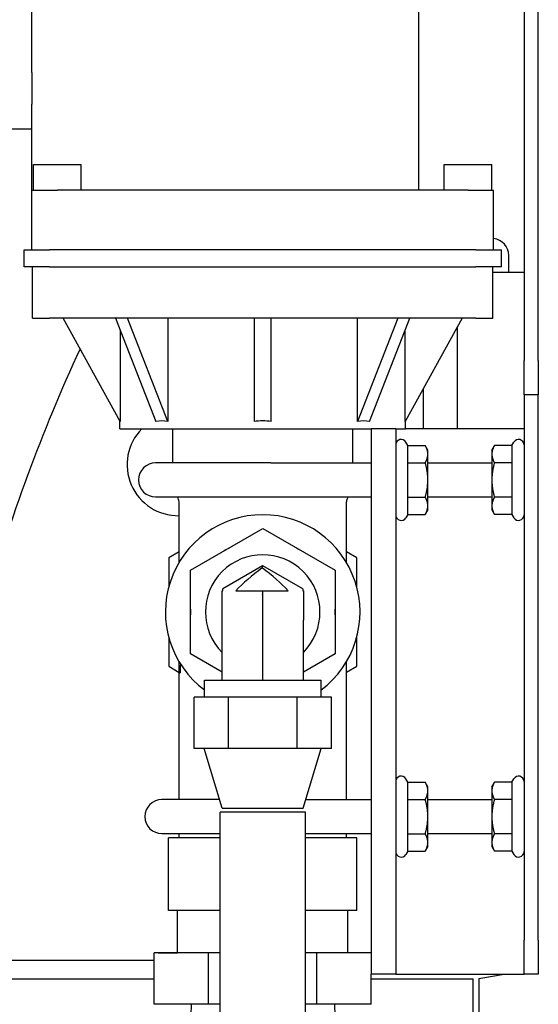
# Model space of a CAD drawing. Header units: inches. Extents: x 18 to 846, y -67 to 561.
# Tile 109 of 256: x 124.23 to 128.04, y 154.24 to 161.46. Entities that reach past the tile are written whole.
import ezdxf

# ---------------------------------------------------------------- set-up
doc = ezdxf.new("R2010")
doc.units = ezdxf.units.IN
doc.header["$LTSCALE"] = 24
doc.header["$MEASUREMENT"] = 0
doc.layers.add('Visible (ANSI)', color=7, linetype='Continuous', lineweight=30)

msp = doc.modelspace()

# ---------------------------------------------------------------- linework, layer by layer
at = {"layer": 'Visible (ANSI)'}
for p, q in [((127.93134, 167.86676), (127.93134, 158.96495)), ((128.03594, 158.96495), (128.03594, 167.86676)), ((127.16095, 160.21495), (127.16095, 165.33995)), ((124.32245, 161.07789), (124.32245, 164.52745)), ((124.32245, 161.07789), (124.32245, 160.84613)), ((124.32245, 160.21495), (124.32245, 160.84613)), ((124.32245, 160.66275), (123.88495, 160.66275)), ((124.33445, 160.40245), (124.68545, 160.40245)), ((124.33445, 160.21495), (124.33445, 160.40245)), ((124.68545, 160.21495), (124.68545, 160.40245)), ((127.34545, 160.40245), (127.69645, 160.40245)), ((127.34545, 160.21495), (127.34545, 160.40245)), ((127.69645, 160.21495), (127.69645, 160.40245)), ((124.32245, 159.77745), (124.32245, 160.21495)), ((124.32245, 160.21495), (124.50995, 160.21495)), ((127.52095, 160.21495), (124.50995, 160.21495)), ((127.52095, 160.21495), (127.70845, 160.21495)), ((127.70845, 159.77745), (127.70845, 160.21495)), ((124.26545, 159.77745), (124.45295, 159.77745)), ((124.26545, 159.65245), (124.26545, 159.77745)), ((127.57795, 159.77745), (124.45295, 159.77745)), ((127.57795, 159.77745), (127.76545, 159.77745)), ((127.76545, 159.65245), (127.76545, 159.77745)), ((127.81902, 159.61095), (127.81902, 159.73595)), ((124.45295, 159.65245), (124.26545, 159.65245)), ((124.32795, 159.27745), (124.32795, 159.65245)), ((124.45295, 159.65245), (127.57795, 159.65245)), ((127.76545, 159.65245), (127.57795, 159.65245)), ((127.70295, 159.27745), (127.70295, 159.65245)), ((127.93134, 159.61095), (127.70295, 159.61095)), ((124.32795, 159.27745), (124.45295, 159.27745)), ((127.57795, 159.27745), (124.45295, 159.27745)), ((124.97031, 158.51911), (124.55229, 159.27745)), ((124.93664, 159.27745), (125.23223, 158.51911)), ((125.32062, 158.51911), (125.02503, 159.27745)), ((125.32062, 159.27745), (125.32062, 158.51911)), ((125.95295, 159.27745), (125.95295, 158.51911)), ((126.07795, 158.51911), (126.07795, 159.27745)), ((126.71027, 158.51911), (126.71027, 159.27745)), ((127.00586, 159.27745), (126.71027, 158.51911)), ((126.79866, 158.51911), (127.09425, 159.27745)), ((127.47861, 159.27745), (127.06058, 158.51911)), ((127.57795, 159.27745), (127.70295, 159.27745)), ((127.44402, 158.46495), (127.44402, 159.21471)), ((124.97031, 159.19107), (124.97031, 158.51911)), ((127.06058, 158.51911), (127.06058, 159.19107)), ((127.93134, 158.71495), (127.93134, 158.96495)), ((128.03594, 158.96495), (128.03594, 158.71495)), ((127.19402, 158.46495), (127.19402, 158.76118)), ((127.93134, 158.71495), (127.93134, 154.71495)), ((128.03594, 158.71495), (127.93134, 158.71495)), ((128.03594, 154.71495), (128.03594, 158.71495)), ((124.96845, 158.46495), (124.96845, 158.52249)), ((127.06245, 158.46495), (127.06245, 158.52249)), ((124.96845, 158.46495), (126.81104, 158.46495)), ((125.35545, 158.21495), (125.35545, 158.46495)), ((126.67545, 158.21495), (126.67545, 158.46495)), ((126.81104, 158.46495), (126.81104, 154.46495)), ((126.99034, 158.46495), (126.81104, 158.46495)), ((126.99034, 158.46495), (126.99034, 154.46495)), ((126.99034, 158.46495), (127.06245, 158.46495)), ((127.16964, 158.46495), (127.06245, 158.46495)), ((127.93134, 158.46495), (127.16964, 158.46495)), ((127.0789, 158.34283), (127.06498, 158.36695)), ((127.0789, 158.34283), (127.20678, 158.34283)), ((127.0789, 158.21639), (127.0789, 158.34283)), ((127.22634, 158.30895), (127.20678, 158.34283)), ((127.69534, 158.30895), (127.7149, 158.34283)), ((127.84277, 158.34283), (127.7149, 158.34283)), ((127.84277, 158.34283), (127.8567, 158.36695)), ((127.84277, 158.34283), (127.84277, 158.21639)), ((127.22634, 158.27961), (127.22634, 158.30895)), ((127.22634, 158.08995), (127.22634, 158.27961)), ((127.69534, 158.30895), (127.69534, 158.27961)), ((127.69534, 158.27961), (127.69534, 158.08995)), ((126.07444, 158.21495), (125.23044, 158.21495)), ((126.07444, 158.21495), (126.81104, 158.21495)), ((127.0789, 158.21639), (127.20678, 158.21639)), ((127.0789, 157.96352), (127.0789, 158.21639)), ((127.22634, 158.21495), (127.69534, 158.21495)), ((127.84277, 158.21639), (127.7149, 158.21639)), ((127.84277, 158.21639), (127.84277, 157.96352)), ((127.22634, 157.9003), (127.22634, 158.08995)), ((127.69534, 158.08995), (127.69534, 157.9003)), ((125.23044, 157.96495), (126.07444, 157.96495)), ((125.40195, 157.48549), (125.40195, 157.92856)), ((126.07444, 157.96495), (126.81104, 157.96495)), ((126.62895, 157.48549), (126.62895, 157.92856)), ((127.0789, 157.96352), (127.20678, 157.96352)), ((127.0789, 157.83708), (127.0789, 157.96352)), ((127.22634, 157.96495), (127.69534, 157.96495)), ((127.84277, 157.96352), (127.7149, 157.96352)), ((127.84277, 157.96352), (127.84277, 157.83708)), ((127.0789, 157.83708), (127.06498, 157.81295)), ((127.0789, 157.83708), (127.20678, 157.83708)), ((127.22634, 157.87095), (127.20678, 157.83708)), ((127.22634, 157.87095), (127.22634, 157.9003)), ((127.69534, 157.9003), (127.69534, 157.87095)), ((127.69534, 157.87095), (127.7149, 157.83708)), ((127.84277, 157.83708), (127.7149, 157.83708)), ((127.84277, 157.83708), (127.8567, 157.81295)), ((125.48545, 157.4272), (126.01545, 157.7332)), ((126.01545, 157.7332), (126.54545, 157.4272)), ((125.40195, 157.56259), (125.32645, 157.519)), ((126.70445, 157.519), (126.62895, 157.56259)), ((125.32645, 157.519), (125.32645, 157.30657)), ((126.70445, 157.30657), (126.70445, 157.519)), ((125.48545, 156.81521), (125.48545, 157.4272)), ((126.01495, 157.45925), (125.72245, 157.29037)), ((126.01495, 157.45925), (126.01545, 157.45953)), ((126.30845, 157.29037), (126.01545, 157.45953)), ((126.54545, 157.4272), (126.54545, 156.81521)), ((125.71795, 157.27755), (125.72245, 157.27755)), ((125.71795, 157.07937), (125.71795, 157.27755)), ((125.72245, 157.27755), (125.72245, 157.29037)), ((125.81928, 157.27755), (126.01316, 157.27755)), ((126.01316, 157.27755), (126.20169, 157.27755)), ((126.30845, 157.29037), (126.30845, 157.27755)), ((126.30845, 157.27755), (126.31345, 157.27755)), ((126.31345, 157.27755), (126.31345, 157.06117)), ((126.01545, 156.6213), (126.01545, 157.23322)), ((125.71795, 156.6213), (125.71795, 157.07937)), ((126.31345, 156.6213), (126.31345, 157.06117)), ((125.32645, 156.93584), (125.32645, 156.72341)), ((126.70445, 156.72341), (126.70445, 156.93584)), ((125.71795, 156.68098), (125.48545, 156.81521)), ((126.54545, 156.81521), (126.31345, 156.68126)), ((126.62895, 155.7462), (126.62895, 156.75692)), ((125.32645, 156.72341), (125.40366, 156.67883)), ((125.40195, 156.67536), (125.41091, 156.67536)), ((125.40195, 155.7462), (125.40195, 156.67536)), ((126.62895, 156.67982), (126.70445, 156.72341)), ((125.58795, 156.6213), (126.44295, 156.6213)), ((125.58795, 156.4963), (125.58795, 156.6213)), ((126.44295, 156.4963), (126.44295, 156.6213)), ((125.76372, 156.4963), (125.512, 156.4963)), ((125.512, 156.1213), (125.512, 156.4963)), ((126.26717, 156.4963), (125.76372, 156.4963)), ((125.76372, 156.1213), (125.76372, 156.4963)), ((126.5189, 156.4963), (126.26717, 156.4963)), ((126.26717, 156.1213), (126.26717, 156.4963)), ((126.5189, 156.1213), (126.5189, 156.4963)), ((125.76372, 156.1213), (125.512, 156.1213)), ((125.71845, 155.6837), (125.58645, 156.1213)), ((126.26717, 156.1213), (125.76372, 156.1213)), ((126.5189, 156.1213), (126.26717, 156.1213)), ((126.31245, 155.6837), (126.44445, 156.1213)), ((127.0789, 155.87408), (127.06498, 155.8982)), ((127.84277, 155.87408), (127.8567, 155.8982)), ((127.0789, 155.87408), (127.20678, 155.87408)), ((127.0789, 155.74764), (127.0789, 155.87408)), ((127.22634, 155.8402), (127.20678, 155.87408)), ((127.22634, 155.81086), (127.22634, 155.8402)), ((127.22634, 155.6212), (127.22634, 155.81086)), ((127.69534, 155.8402), (127.7149, 155.87408)), ((127.69534, 155.8402), (127.69534, 155.81086)), ((127.69534, 155.81086), (127.69534, 155.6212)), ((127.84277, 155.87408), (127.7149, 155.87408)), ((127.84277, 155.87408), (127.84277, 155.74764)), ((125.6996, 155.7462), (125.27694, 155.7462)), ((126.3313, 155.7462), (126.81104, 155.7462)), ((127.0789, 155.74764), (127.20678, 155.74764)), ((127.0789, 155.49476), (127.0789, 155.74764)), ((127.22634, 155.7462), (127.69534, 155.7462)), ((127.84277, 155.74764), (127.7149, 155.74764)), ((127.84277, 155.74764), (127.84277, 155.49476)), ((125.71845, 155.6837), (126.31245, 155.6837)), ((126.32795, 155.65488), (125.70295, 155.65488)), ((125.70295, 153.36406), (125.70295, 155.65488)), ((126.32795, 153.36406), (126.32795, 155.65488)), ((127.22634, 155.43154), (127.22634, 155.6212)), ((127.69534, 155.6212), (127.69534, 155.43154)), ((125.27694, 155.4962), (125.70295, 155.4962)), ((125.70295, 155.46495), (125.32595, 155.46495)), ((125.32595, 154.9337), (125.32595, 155.46495)), ((125.40195, 155.46495), (125.40195, 155.4962)), ((126.32795, 155.4962), (126.81104, 155.4962)), ((126.70495, 155.46495), (126.32795, 155.46495)), ((126.62895, 155.46495), (126.62895, 155.4962)), ((126.70495, 154.9337), (126.70495, 155.46495)), ((127.0789, 155.49476), (127.20678, 155.49476)), ((127.0789, 155.36832), (127.0789, 155.49476)), ((127.22634, 155.4962), (127.69534, 155.4962)), ((127.84277, 155.49476), (127.7149, 155.49476)), ((127.84277, 155.49476), (127.84277, 155.36832)), ((127.22634, 155.4022), (127.20678, 155.36832)), ((127.22634, 155.4022), (127.22634, 155.43154)), ((127.69534, 155.43154), (127.69534, 155.4022)), ((127.69534, 155.4022), (127.7149, 155.36832)), ((127.0789, 155.36832), (127.06498, 155.3442)), ((127.0789, 155.36832), (127.20678, 155.36832)), ((127.84277, 155.36832), (127.7149, 155.36832)), ((127.84277, 155.36832), (127.8567, 155.3442)), ((125.70295, 154.9337), (125.32595, 154.9337)), ((125.39145, 154.6212), (125.39145, 154.9337)), ((126.70495, 154.9337), (126.32795, 154.9337)), ((126.63945, 154.6212), (126.63945, 154.9337)), ((127.93134, 154.46495), (127.93134, 154.71495)), ((128.03594, 154.71495), (128.03594, 154.46495)), ((125.61765, 154.6212), (125.21986, 154.6212)), ((125.21986, 154.2462), (125.21986, 154.6212)), ((125.24846, 154.62323), (125.39145, 154.62323)), ((125.24846, 154.62323), (125.24846, 154.6212)), ((125.70295, 154.6212), (125.61765, 154.6212)), ((125.61765, 154.2462), (125.61765, 154.6212)), ((126.41324, 154.6212), (126.32795, 154.6212)), ((126.81104, 154.6212), (126.41324, 154.6212)), ((126.41324, 154.2462), (126.41324, 154.6212)), ((123.90999, 154.56773), (125.21986, 154.56773)), ((126.99034, 154.46495), (126.81104, 154.46495)), ((126.81104, 154.2462), (126.81104, 154.46495)), ((126.99034, 154.46495), (127.16964, 154.46495)), ((127.16964, 154.46495), (127.93134, 154.46495)), ((127.60002, 154.43445), (127.78549, 154.46495)), ((128.03594, 154.46495), (127.93134, 154.46495)), ((122.2306, 154.43245), (125.21986, 154.43245)), ((126.81104, 154.43245), (127.55791, 154.43245)), ((127.55791, 154.05745), (127.55791, 154.43245)), ((127.60002, 154.43445), (127.60002, 154.05545)), ((125.61765, 154.2462), (125.21986, 154.2462)), ((125.49035, 154.2462), (125.48503, 154.07602)), ((125.70295, 154.2462), (125.61765, 154.2462)), ((126.41324, 154.2462), (126.32795, 154.2462)), ((126.81104, 154.2462), (126.41324, 154.2462)), ((126.54055, 154.2462), (126.54586, 154.07602))]:
    msp.add_line(p, q, dxfattribs=at)
for centre, radius, start, end in [((127.69402, 159.73595), 0.125, 0, 83.371746), ((136.19413, 153.73035), 12.6875, 155.201105, 164.299872), ((125.39623, 158.20283), 0.375, 135.652958, 270.873175), ((127.03034, 158.34695), 0.04, 30, 180), ((127.89134, 158.34695), 0.04, 0, 150), ((125.23044, 158.08995), 0.125, 90, 270), ((125.34195, 157.92856), 0.06, 0, 37.342797), ((126.68895, 157.92856), 0.06, 142.657203, 180), ((126.01545, 157.1212), 0.7135, 306.809695, 233.190306), ((127.03034, 157.83295), 0.04, 180, 330), ((127.89134, 157.83295), 0.04, 210, 0), ((126.01545, 157.1212), 0.53042, 117.728091, 122.271909), ((126.01545, 157.1212), 0.53042, 57.728091, 62.271909), ((126.01545, 157.1212), 0.42, 315.196185, 224.900529), ((126.01545, 157.1212), 0.53042, 177.728091, 182.271909), ((126.01545, 157.1212), 0.53042, 357.728091, 2.271909), ((127.03034, 155.8782), 0.04, 30, 180), ((127.89134, 155.8782), 0.04, 0, 150), ((125.27694, 155.6212), 0.125, 90, 270), ((127.03034, 155.3642), 0.04, 180, 330), ((127.89134, 155.3642), 0.04, 210, 0)]:
    msp.add_arc(centre, radius, start, end, dxfattribs=at)
for centre, major_axis, ratio, start_param, end_param in [((126.01545, 156.62313), (0.84111, -1.87874), 0.3318702, 2.934365, 3.0538247), ((126.01545, 156.62313), (0, -1.89937), 0.5512362, 3.0818628, 3.2013225), ((126.01545, 156.62313), (0.84111, 1.87874), 0.3318702, 0.0877679, 0.2072277), ((126.29777, 157.36619), (-0.58299, -0.33659), 0.3297795, 5.0269856, 5.4620598), ((125.68192, 157.37381), (0.63383, -0.36594), 0.3292862, 0.821949, 1.2219323), ((125.69313, 157.36734), (0.2829, -0.24872), 0.6209998, 0.499745, 0.5629626)]:
    msp.add_ellipse(centre, major_axis=major_axis, ratio=ratio, start_param=start_param, end_param=end_param, dxfattribs=at)
for points in [[(127.22634, 158.27961), (127.22634, 158.30895), (127.20678, 158.34283)], [(127.7149, 158.34283), (127.69534, 158.30895), (127.69534, 158.27961)], [(127.20678, 158.21639), (127.22634, 158.25027), (127.22634, 158.27961)], [(127.69534, 158.27961), (127.69534, 158.25027), (127.7149, 158.21639)], [(127.22634, 158.08995), (127.22634, 158.14864), (127.20678, 158.21639)], [(127.7149, 158.21639), (127.69534, 158.14864), (127.69534, 158.08995)], [(127.20678, 157.96352), (127.22634, 158.03127), (127.22634, 158.08995)], [(127.69534, 158.08995), (127.69534, 158.03127), (127.7149, 157.96352)], [(127.22634, 157.9003), (127.22634, 157.92964), (127.20678, 157.96352)], [(127.7149, 157.96352), (127.69534, 157.92964), (127.69534, 157.9003)], [(127.20678, 157.83708), (127.22634, 157.87095), (127.22634, 157.9003)], [(127.69534, 157.9003), (127.69534, 157.87095), (127.7149, 157.83708)], [(127.22634, 155.81086), (127.22634, 155.8402), (127.20678, 155.87408)], [(127.20678, 155.74764), (127.22634, 155.78152), (127.22634, 155.81086)], [(127.7149, 155.87408), (127.69534, 155.8402), (127.69534, 155.81086)], [(127.69534, 155.81086), (127.69534, 155.78152), (127.7149, 155.74764)], [(127.22634, 155.6212), (127.22634, 155.67988), (127.20678, 155.74764)], [(127.7149, 155.74764), (127.69534, 155.67988), (127.69534, 155.6212)], [(127.20678, 155.49476), (127.22634, 155.56252), (127.22634, 155.6212)], [(127.69534, 155.6212), (127.69534, 155.56252), (127.7149, 155.49476)], [(127.22634, 155.43154), (127.22634, 155.46088), (127.20678, 155.49476)], [(127.7149, 155.49476), (127.69534, 155.46088), (127.69534, 155.43154)], [(127.20678, 155.36832), (127.22634, 155.4022), (127.22634, 155.43154)], [(127.69534, 155.43154), (127.69534, 155.4022), (127.7149, 155.36832)]]:
    msp.add_rational_spline(points, [1, 1.0379548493, 1], degree=2, dxfattribs=at)
for points, knots in [([(126.01495, 157.45925), (126.0144, 157.4589), (126.01392, 157.45805), (126.01281, 157.45419), (126.01226, 157.45018), (126.01183, 157.44486)], [-1.17196129, -1.17196129, -1.17196129, -1.17196129, -1.10604599, -1.10604599, -0.99992579, -0.99992579, -0.99992579, -0.99992579]), ([(126.01316, 157.27755), (126.01345, 157.27193), (126.01377, 157.26632), (126.01412, 157.26079), (126.01433, 157.25747), (126.01456, 157.25413), (126.0148, 157.25076)], [3.419892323, 3.419892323, 3.419892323, 3.419892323, 3.462261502, 3.462261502, 3.462261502, 3.487655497, 3.487655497, 3.487655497, 3.487655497]), ([(125.40365, 156.67536), (125.40367, 156.6829), (125.40368, 156.69042), (125.40368, 156.69792), (125.40368, 156.71663), (125.4036, 156.7355), (125.40345, 156.75437)], [-0.05714823, -0.05714823, -0.05714823, -0.05714823, 0, 0, 0, 0.14260113, 0.14260113, 0.14260113, 0.14260113])]:
    msp.add_open_spline(points, degree=3, knots=knots, dxfattribs=at)
msp.add_open_spline([(125.41185, 156.74073), (125.41123, 156.71891), (125.41094, 156.69699), (125.41091, 156.67536)], degree=3, dxfattribs=at)

doc.saveas('drawing.dxf')
